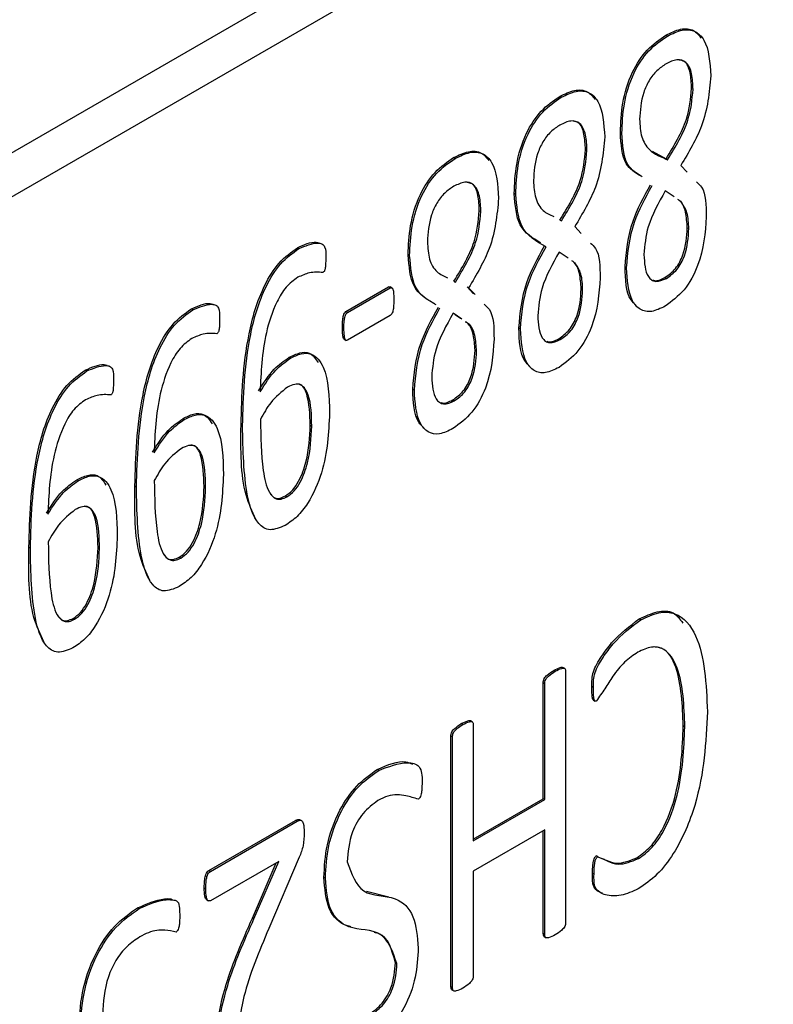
# Model space of a CAD drawing. Header units: inches. Extents: x 0 to 5766, y -2164 to 1330.
# Tile 12 of 210: x 465 to 479, y 940 to 958. Entities that reach past the tile are written whole.
import ezdxf

# ---------------------------------------------------------------- set-up
doc = ezdxf.new("R2010")
doc.units = ezdxf.units.IN
doc.header["$MEASUREMENT"] = 0

msp = doc.modelspace()

# ---------------------------------------------------------------- linework, layer by layer
at = {"color": 7, "linetype": 'Continuous', "lineweight": 25}
for p, q in [((542.225, 1000.477), (386.661, 910.694)), ((542.932, 1000.069), (387.368, 910.286)), ((476.68, 957.788), (476.651, 957.805)), ((477.129, 956.816), (477.157, 956.8)), ((474.708, 956.651), (474.68, 956.667)), ((475.835, 955.983), (475.806, 956)), ((472.737, 955.513), (472.709, 955.529)), ((475.158, 955.679), (475.186, 955.662)), ((476.4, 955.652), (476.655, 955.507)), ((476.655, 955.507), (476.684, 955.491)), ((476.93, 955.385), (477.05, 955.258)), ((473.863, 954.846), (473.835, 954.862)), ((476.805, 954.801), (476.64, 954.911)), ((473.186, 954.541), (473.215, 954.525)), ((474.684, 954.369), (474.712, 954.353)), ((474.959, 954.247), (475.079, 954.121)), ((477.049, 954.226), (477.077, 954.21)), ((469.836, 953.839), (469.808, 953.855)), ((471.892, 953.708), (471.864, 953.724)), ((474.834, 953.663), (474.669, 953.773)), ((475.921, 953.482), (475.893, 953.499)), ((472.713, 953.232), (472.741, 953.215)), ((476.634, 953.301), (476.662, 953.284)), ((470.709, 952.668), (471.501, 953.125)), ((470.737, 952.651), (471.529, 953.109)), ((471.529, 953.109), (471.501, 953.125)), ((471.567, 953.108), (471.531, 953.128)), ((472.959, 953.126), (473.079, 953)), ((472.988, 953.11), (473.108, 952.983)), ((475.078, 953.088), (475.106, 953.072)), ((467.865, 952.701), (467.837, 952.717)), ((470.737, 952.651), (470.709, 952.668)), ((472.863, 952.525), (472.698, 952.636)), ((472.834, 952.542), (472.739, 952.606)), ((471.529, 952.595), (470.737, 952.138)), ((470.671, 952.355), (470.643, 952.371)), ((473.95, 952.345), (473.922, 952.361)), ((470.677, 952.153), (470.712, 952.132)), ((474.663, 952.163), (474.691, 952.147)), ((473.107, 951.951), (473.135, 951.934)), ((469.678, 951.8), (469.649, 951.816)), ((465.894, 951.564), (465.866, 951.58)), ((471.979, 951.207), (471.951, 951.223)), ((472.692, 951.025), (472.72, 951.009)), ((467.706, 950.662), (467.678, 950.678)), ((468.788, 950.544), (468.76, 950.56)), ((470.045, 950.556), (470.073, 950.54)), ((465.735, 949.524), (465.707, 949.541)), ((466.817, 949.406), (466.789, 949.423)), ((468.074, 949.418), (468.102, 949.402)), ((469.583, 949.242), (469.611, 949.226)), ((464.846, 948.269), (464.818, 948.285)), ((466.103, 948.281), (466.131, 948.264)), ((467.612, 948.105), (467.64, 948.088)), ((465.641, 946.967), (465.669, 946.951)), ((476.185, 946.939), (476.157, 946.956)), ((474.773, 946.035), (474.738, 946.056)), ((474.596, 945.984), (474.568, 946.001)), ((474.79, 945.977), (474.79, 941.317)), ((474.374, 943.616), (474.374, 945.769)), ((474.402, 945.753), (474.374, 945.769)), ((474.402, 943.6), (474.402, 945.753)), ((475.305, 945.685), (475.277, 945.701)), ((475.305, 945.448), (475.34, 945.428)), ((472.88, 944.994), (472.851, 945.01)), ((473.055, 945.045), (473.02, 945.065)), ((473.073, 944.986), (473.073, 942.832)), ((477.004, 944.951), (476.976, 944.967)), ((472.659, 940.119), (472.659, 944.779)), ((472.687, 944.763), (472.659, 944.779)), ((472.687, 940.103), (472.687, 944.763)), ((471.32, 944.142), (471.291, 944.159)), ((473.073, 942.865), (474.374, 943.616)), ((473.073, 942.832), (474.402, 943.6)), ((474.402, 943.6), (474.374, 943.616)), ((468.161, 942.281), (469.774, 943.212)), ((468.19, 942.265), (469.803, 943.196)), ((469.803, 943.196), (469.774, 943.212)), ((469.888, 943.205), (469.853, 943.225)), ((474.402, 943.037), (473.073, 942.27)), ((474.374, 941.109), (474.374, 943.021)), ((474.402, 941.093), (474.402, 943.037)), ((475.386, 942.535), (475.358, 942.552)), ((469.462, 942.451), (468.192, 941.718)), ((468.972, 941.398), (469.415, 942.424)), ((469, 941.382), (469.462, 942.451)), ((469.841, 942.528), (469.275, 941.203)), ((476.142, 942.502), (476.113, 942.519)), ((468.19, 942.265), (468.161, 942.281)), ((473.073, 942.27), (473.073, 940.326)), ((475.317, 942.21), (475.289, 942.226)), ((470.327, 942.137), (470.299, 942.153)), ((468.104, 941.937), (468.076, 941.954)), ((471.093, 941.897), (471.505, 941.793)), ((468.122, 941.737), (468.157, 941.716)), ((466.866, 941.572), (466.838, 941.588)), ((469, 941.382), (468.972, 941.398)), ((474.402, 941.093), (474.374, 941.109)), ((474.391, 941.052), (474.427, 941.031)), ((471.655, 940.551), (471.627, 940.568)), ((472.687, 940.103), (472.659, 940.119)), ((472.677, 940.062), (472.713, 940.042))]:
    msp.add_line(p, q, dxfattribs=at)
for points, knots in [([(476.651, 957.805), (476.744, 957.85), (476.929, 957.94), (477.171, 957.92), (477.264, 957.804), (477.307, 957.75)], [0, 0, 0, 0, 0.349304, 0.697776, 1, 1, 1, 1]), ([(476.68, 957.788), (476.773, 957.834), (476.959, 957.925), (477.206, 957.897), (477.447, 957.65), (477.471, 957.298), (477.487, 957.051)], [0, 0, 0, 0, 0.187191, 0.373937, 0.56091, 1, 1, 1, 1]), ([(475.806, 956), (475.814, 956.177), (475.828, 956.531), (475.986, 957.081), (476.295, 957.562), (476.533, 957.724), (476.651, 957.805)], [0, 0, 0, 0, 0.281168, 0.561025, 0.780179, 1, 1, 1, 1]), ([(475.835, 955.983), (475.842, 956.161), (475.856, 956.514), (476.014, 957.065), (476.323, 957.546), (476.561, 957.707), (476.68, 957.788)], [0, 0, 0, 0, 0.281168, 0.561025, 0.780179, 1, 1, 1, 1]), ([(476.655, 957.272), (476.597, 957.234), (476.482, 957.158), (476.33, 956.964), (476.189, 956.638), (476.174, 956.405), (476.164, 956.241)], [0, 0, 0, 0, 0.187128, 0.373925, 0.561028, 1, 1, 1, 1]), ([(477.157, 956.8), (477.153, 956.899), (477.145, 957.097), (477.05, 957.312), (476.863, 957.373), (476.724, 957.306), (476.655, 957.272)], [0, 0, 0, 0, 0.280926, 0.56058, 0.779913, 1, 1, 1, 1]), ([(477.129, 956.816), (477.124, 956.914), (477.114, 957.108), (477.04, 957.317), (476.934, 957.336), (476.901, 957.342)], [0, 0, 0, 0, 0.411208, 0.820554, 1, 1, 1, 1]), ([(477.487, 957.051), (477.458, 956.739), (477.405, 956.182), (477.075, 955.629), (476.93, 955.385)], [0, 0, 0, 0, 0.558475, 1, 1, 1, 1]), ([(476.655, 955.507), (476.804, 955.752), (477.071, 956.19), (477.111, 956.625), (477.129, 956.816)], [0, 0, 0, 0, 0.5603381, 1, 1, 1, 1]), ([(473.835, 954.862), (473.842, 955.039), (473.857, 955.393), (474.015, 955.944), (474.324, 956.424), (474.561, 956.586), (474.68, 956.667)], [0, 0, 0, 0, 0.281168, 0.561025, 0.780179, 1, 1, 1, 1]), ([(473.863, 954.846), (473.871, 955.023), (473.885, 955.377), (474.043, 955.927), (474.352, 956.408), (474.59, 956.57), (474.708, 956.651)], [0, 0, 0, 0, 0.281168, 0.561025, 0.780179, 1, 1, 1, 1]), ([(474.68, 956.667), (474.773, 956.712), (474.958, 956.802), (475.2, 956.782), (475.293, 956.666), (475.336, 956.612)], [0, 0, 0, 0, 0.349317, 0.697777, 1, 1, 1, 1]), ([(474.708, 956.651), (474.802, 956.696), (474.988, 956.787), (475.235, 956.759), (475.476, 956.512), (475.499, 956.16), (475.516, 955.913)], [0, 0, 0, 0, 0.187197, 0.373936, 0.560913, 1, 1, 1, 1]), ([(476.684, 955.491), (476.833, 955.736), (477.099, 956.174), (477.139, 956.609), (477.157, 956.8)], [0, 0, 0, 0, 0.5603381, 1, 1, 1, 1]), ([(474.683, 956.134), (474.626, 956.096), (474.511, 956.021), (474.359, 955.826), (474.218, 955.5), (474.203, 955.267), (474.193, 955.104)], [0, 0, 0, 0, 0.1871175, 0.3739252, 0.5610289, 1, 1, 1, 1]), ([(475.186, 955.662), (475.182, 955.761), (475.174, 955.959), (475.079, 956.174), (474.892, 956.236), (474.753, 956.168), (474.683, 956.134)], [0, 0, 0, 0, 0.280927, 0.560581, 0.779913, 1, 1, 1, 1]), ([(475.158, 955.679), (475.153, 955.776), (475.143, 955.97), (475.069, 956.18), (474.963, 956.199), (474.93, 956.204)], [0, 0, 0, 0, 0.411214, 0.820565, 1, 1, 1, 1]), ([(476.164, 956.241), (476.17, 956.127), (476.184, 955.899), (476.361, 955.621), (476.561, 955.54), (476.684, 955.491)], [0, 0, 0, 0, 0.2799173, 0.5595103, 1, 1, 1, 1]), ([(475.516, 955.913), (475.487, 955.602), (475.434, 955.044), (475.104, 954.491), (474.959, 954.247)], [0, 0, 0, 0, 0.558472, 1, 1, 1, 1]), ([(476.182, 955.188), (476.08, 955.251), (475.843, 955.397), (475.82, 955.78), (475.806, 956)], [0, 0, 0, 0, 0.427448, 1, 1, 1, 1]), ([(476.21, 955.172), (476.109, 955.234), (475.872, 955.38), (475.848, 955.764), (475.835, 955.983)], [0, 0, 0, 0, 0.427448, 1, 1, 1, 1]), ([(471.864, 953.724), (471.871, 953.902), (471.886, 954.256), (472.044, 954.806), (472.353, 955.287), (472.59, 955.448), (472.709, 955.529)], [0, 0, 0, 0, 0.281167, 0.561025, 0.780179, 1, 1, 1, 1]), ([(472.709, 955.529), (472.802, 955.574), (472.987, 955.664), (473.229, 955.645), (473.322, 955.529), (473.365, 955.475)], [0, 0, 0, 0, 0.34931, 0.697769, 1, 1, 1, 1]), ([(472.737, 955.513), (472.83, 955.559), (473.017, 955.65), (473.263, 955.622), (473.505, 955.375), (473.528, 955.022), (473.545, 954.775)], [0, 0, 0, 0, 0.187195, 0.373934, 0.560911, 1, 1, 1, 1]), ([(474.684, 954.369), (474.833, 954.615), (475.099, 955.052), (475.14, 955.487), (475.158, 955.679)], [0, 0, 0, 0, 0.5603381, 1, 1, 1, 1]), ([(474.712, 954.353), (474.862, 954.598), (475.128, 955.036), (475.168, 955.471), (475.186, 955.662)], [0, 0, 0, 0, 0.5603381, 1, 1, 1, 1]), ([(471.892, 953.708), (471.9, 953.885), (471.914, 954.239), (472.072, 954.79), (472.381, 955.27), (472.618, 955.432), (472.737, 955.513)], [0, 0, 0, 0, 0.281167, 0.561025, 0.780179, 1, 1, 1, 1]), ([(472.712, 954.996), (472.655, 954.958), (472.54, 954.883), (472.388, 954.688), (472.247, 954.363), (472.232, 954.129), (472.221, 953.966)], [0, 0, 0, 0, 0.187123, 0.373921, 0.561028, 1, 1, 1, 1]), ([(473.215, 954.525), (473.211, 954.624), (473.202, 954.821), (473.108, 955.037), (472.921, 955.098), (472.782, 955.03), (472.712, 954.996)], [0, 0, 0, 0, 0.280925, 0.560578, 0.779914, 1, 1, 1, 1]), ([(473.186, 954.541), (473.182, 954.638), (473.172, 954.832), (473.098, 955.042), (472.992, 955.061), (472.959, 955.067)], [0, 0, 0, 0, 0.411208, 0.820554, 1, 1, 1, 1]), ([(474.193, 955.104), (474.2, 954.99), (474.214, 954.763), (474.353, 954.529), (474.499, 954.465), (474.569, 954.435)], [0, 0, 0, 0, 0.343738, 0.687084, 1, 1, 1, 1]), ([(475.893, 953.499), (475.918, 953.781), (475.962, 954.286), (476.243, 954.8), (476.367, 955.026)], [0, 0, 0, 0, 0.55923, 1, 1, 1, 1]), ([(475.921, 953.482), (475.946, 953.765), (475.99, 954.27), (476.272, 954.784), (476.396, 955.01)], [0, 0, 0, 0, 0.55923, 1, 1, 1, 1]), ([(477.22, 955.079), (477.254, 955.049), (477.398, 954.921), (477.4, 954.643), (477.402, 954.431)], [0, 0, 0, 0, 0.236799, 1, 1, 1, 1]), ([(474.329, 953.947), (474.178, 954.033), (473.888, 954.199), (473.852, 954.647), (473.835, 954.862)], [0, 0, 0, 0, 0.519331, 1, 1, 1, 1]), ([(474.425, 953.872), (474.245, 953.971), (473.925, 954.147), (473.882, 954.632), (473.863, 954.846)], [0, 0, 0, 0, 0.559492, 1, 1, 1, 1]), ([(476.64, 954.911), (476.515, 954.687), (476.292, 954.288), (476.258, 953.899), (476.244, 953.728)], [0, 0, 0, 0, 0.559744, 1, 1, 1, 1]), ([(473.545, 954.775), (473.515, 954.464), (473.463, 953.907), (473.133, 953.354), (472.988, 953.11)], [0, 0, 0, 0, 0.558475, 1, 1, 1, 1]), ([(477.049, 954.226), (477.043, 954.326), (477.03, 954.526), (476.955, 954.701), (476.883, 954.746), (476.873, 954.752)], [0, 0, 0, 0, 0.4653952, 0.9302122, 1, 1, 1, 1]), ([(477.077, 954.21), (477.073, 954.313), (477.064, 954.519), (476.974, 954.651), (476.929, 954.717)], [0, 0, 0, 0, 0.500311, 1, 1, 1, 1]), ([(472.713, 953.232), (472.862, 953.477), (473.128, 953.915), (473.169, 954.35), (473.186, 954.541)], [0, 0, 0, 0, 0.5603381, 1, 1, 1, 1]), ([(472.741, 953.215), (472.89, 953.461), (473.157, 953.898), (473.197, 954.333), (473.215, 954.525)], [0, 0, 0, 0, 0.5603381, 1, 1, 1, 1]), ([(477.402, 954.431), (477.382, 954.134), (477.352, 953.689), (477.008, 953.039), (476.761, 952.858), (476.638, 952.768)], [0, 0, 0, 0, 0.500195, 0.750277, 1, 1, 1, 1]), ([(476.634, 953.301), (476.703, 953.35), (476.807, 953.423), (476.912, 953.589), (477.027, 953.852), (477.039, 954.06), (477.049, 954.226)], [0, 0, 0, 0, 0.24937, 0.375039, 0.501012, 1, 1, 1, 1]), ([(476.662, 953.284), (476.732, 953.333), (476.836, 953.407), (476.941, 953.573), (477.056, 953.835), (477.068, 954.043), (477.077, 954.21)], [0, 0, 0, 0, 0.24937, 0.375039, 0.501012, 1, 1, 1, 1]), ([(469.808, 953.855), (469.931, 953.911), (470.077, 953.977), (470.194, 953.951), (470.212, 953.947)], [0, 0, 0, 0, 0.847248, 1, 1, 1, 1]), ([(469.836, 953.839), (469.957, 953.889), (470.108, 953.952), (470.266, 953.935), (470.337, 953.857), (470.335, 953.748), (470.333, 953.675)], [0, 0, 0, 0, 0.499255, 0.624833, 0.749139, 1, 1, 1, 1]), ([(472.221, 953.966), (472.228, 953.852), (472.243, 953.625), (472.382, 953.391), (472.528, 953.327), (472.598, 953.297)], [0, 0, 0, 0, 0.343736, 0.687078, 1, 1, 1, 1]), ([(473.922, 952.361), (473.946, 952.644), (473.991, 953.149), (474.272, 953.662), (474.396, 953.889)], [0, 0, 0, 0, 0.559229, 1, 1, 1, 1]), ([(475.249, 953.941), (475.283, 953.911), (475.427, 953.783), (475.429, 953.505), (475.43, 953.294)], [0, 0, 0, 0, 0.236792, 1, 1, 1, 1]), ([(468.76, 950.56), (468.775, 951.111), (468.799, 951.937), (469.097, 953.01), (469.454, 953.602), (469.69, 953.771), (469.808, 953.855)], [0, 0, 0, 0, 0.501117, 0.750706, 0.875512, 1, 1, 1, 1]), ([(468.788, 950.544), (468.804, 951.095), (468.827, 951.921), (469.126, 952.994), (469.482, 953.585), (469.718, 953.754), (469.836, 953.839)], [0, 0, 0, 0, 0.501117, 0.750706, 0.875512, 1, 1, 1, 1]), ([(472.358, 952.81), (472.207, 952.896), (471.917, 953.061), (471.881, 953.509), (471.864, 953.724)], [0, 0, 0, 0, 0.519332, 1, 1, 1, 1]), ([(472.386, 952.793), (472.235, 952.879), (471.945, 953.045), (471.91, 953.493), (471.892, 953.708)], [0, 0, 0, 0, 0.519332, 1, 1, 1, 1]), ([(473.95, 952.345), (473.975, 952.627), (474.019, 953.132), (474.3, 953.646), (474.425, 953.872)], [0, 0, 0, 0, 0.559229, 1, 1, 1, 1]), ([(474.669, 953.773), (474.544, 953.55), (474.321, 953.15), (474.287, 952.762), (474.272, 952.591)], [0, 0, 0, 0, 0.559744, 1, 1, 1, 1]), ([(476.244, 953.728), (476.253, 953.573), (476.266, 953.379), (476.383, 953.252), (476.49, 953.21), (476.593, 953.255), (476.662, 953.284)], [0, 0, 0, 0, 0.499143, 0.62502, 0.750768, 1, 1, 1, 1]), ([(470.333, 953.675), (470.333, 953.629), (470.333, 953.559), (470.325, 953.48), (470.317, 953.441), (470.308, 953.422), (470.295, 953.404), (470.285, 953.397), (470.28, 953.394)], [0, 0, 0, 0, 0.50006, 0.750013, 0.812711, 0.87499, 0.937611, 1, 1, 1, 1]), ([(475.078, 953.088), (475.071, 953.188), (475.059, 953.388), (474.983, 953.563), (474.912, 953.609), (474.902, 953.614)], [0, 0, 0, 0, 0.465396, 0.930224, 1, 1, 1, 1]), ([(475.106, 953.072), (475.102, 953.175), (475.093, 953.381), (475.003, 953.514), (474.958, 953.58)], [0, 0, 0, 0, 0.500305, 1, 1, 1, 1]), ([(470.28, 953.394), (470.199, 953.4), (470.053, 953.411), (469.888, 953.338), (469.815, 953.305)], [0, 0, 0, 0, 0.560329, 1, 1, 1, 1]), ([(476.097, 952.784), (476.064, 952.816), (475.911, 952.964), (475.901, 953.263), (475.893, 953.499)], [0, 0, 0, 0, 0.215078, 1, 1, 1, 1]), ([(476.638, 952.768), (476.553, 952.727), (476.382, 952.644), (476.164, 952.691), (475.956, 952.933), (475.936, 953.256), (475.921, 953.482)], [0, 0, 0, 0, 0.186882, 0.373491, 0.560545, 1, 1, 1, 1]), ([(469.815, 953.305), (469.739, 953.25), (469.588, 953.14), (469.364, 952.758), (469.153, 952.072), (469.13, 951.537), (469.115, 951.179)], [0, 0, 0, 0, 0.124577, 0.249392, 0.499034, 1, 1, 1, 1]), ([(475.43, 953.294), (475.411, 952.997), (475.381, 952.551), (475.036, 951.901), (474.79, 951.721), (474.667, 951.63)], [0, 0, 0, 0, 0.500195, 0.750278, 1, 1, 1, 1]), ([(476.411, 953.255), (476.42, 953.251), (476.48, 953.226), (476.563, 953.266), (476.634, 953.301)], [0, 0, 0, 0, 0.145945, 1, 1, 1, 1]), ([(471.501, 953.125), (471.512, 953.129), (471.526, 953.134), (471.533, 953.126), (471.534, 953.124)], [0, 0, 0, 0, 0.834313, 1, 1, 1, 1]), ([(471.529, 953.109), (471.54, 953.111), (471.561, 953.117), (471.584, 953.087), (471.595, 953.009), (471.597, 952.938), (471.598, 952.89)], [0, 0, 0, 0, 0.125201, 0.249189, 0.500454, 1, 1, 1, 1]), ([(474.663, 952.163), (474.732, 952.212), (474.836, 952.286), (474.941, 952.452), (475.056, 952.714), (475.068, 952.922), (475.078, 953.088)], [0, 0, 0, 0, 0.24937, 0.375039, 0.501012, 1, 1, 1, 1]), ([(474.691, 952.147), (474.76, 952.196), (474.864, 952.269), (474.969, 952.435), (475.084, 952.698), (475.096, 952.906), (475.106, 953.072)], [0, 0, 0, 0, 0.24937, 0.375039, 0.501012, 1, 1, 1, 1]), ([(467.837, 952.717), (467.96, 952.773), (468.106, 952.84), (468.223, 952.813), (468.241, 952.809)], [0, 0, 0, 0, 0.847248, 1, 1, 1, 1]), ([(467.865, 952.701), (467.986, 952.751), (468.137, 952.814), (468.294, 952.798), (468.366, 952.719), (468.363, 952.61), (468.362, 952.538)], [0, 0, 0, 0, 0.499257, 0.624836, 0.749138, 1, 1, 1, 1]), ([(471.598, 952.89), (471.597, 952.842), (471.596, 952.769), (471.584, 952.679), (471.56, 952.623), (471.54, 952.604), (471.529, 952.595)], [0, 0, 0, 0, 0.499626, 0.750698, 0.87476, 1, 1, 1, 1]), ([(473.278, 952.804), (473.312, 952.773), (473.456, 952.645), (473.458, 952.368), (473.459, 952.156)], [0, 0, 0, 0, 0.236792, 1, 1, 1, 1]), ([(466.789, 949.423), (466.804, 949.974), (466.827, 950.8), (467.126, 951.872), (467.483, 952.464), (467.719, 952.633), (467.837, 952.717)], [0, 0, 0, 0, 0.501116, 0.750705, 0.875511, 1, 1, 1, 1]), ([(466.817, 949.406), (466.833, 949.957), (466.856, 950.783), (467.154, 951.856), (467.511, 952.448), (467.747, 952.617), (467.865, 952.701)], [0, 0, 0, 0, 0.501116, 0.750705, 0.875511, 1, 1, 1, 1]), ([(470.643, 952.371), (470.643, 952.42), (470.644, 952.492), (470.657, 952.582), (470.678, 952.639), (470.699, 952.658), (470.709, 952.668)], [0, 0, 0, 0, 0.4997635, 0.7505506, 0.8751594, 1, 1, 1, 1]), ([(470.671, 952.355), (470.671, 952.403), (470.672, 952.476), (470.685, 952.566), (470.707, 952.623), (470.727, 952.642), (470.737, 952.651)], [0, 0, 0, 0, 0.4997635, 0.7505506, 0.8751594, 1, 1, 1, 1]), ([(471.951, 951.223), (471.975, 951.506), (472.019, 952.011), (472.301, 952.525), (472.425, 952.751)], [0, 0, 0, 0, 0.559232, 1, 1, 1, 1]), ([(471.979, 951.207), (472.004, 951.49), (472.048, 951.995), (472.329, 952.508), (472.453, 952.735)], [0, 0, 0, 0, 0.559232, 1, 1, 1, 1]), ([(472.698, 952.636), (472.573, 952.412), (472.349, 952.012), (472.316, 951.624), (472.301, 951.453)], [0, 0, 0, 0, 0.559745, 1, 1, 1, 1]), ([(468.362, 952.538), (468.362, 952.491), (468.361, 952.421), (468.354, 952.342), (468.346, 952.303), (468.337, 952.284), (468.324, 952.266), (468.314, 952.259), (468.309, 952.256)], [0, 0, 0, 0, 0.500061, 0.750015, 0.812714, 0.874993, 0.937632, 1, 1, 1, 1]), ([(473.107, 951.951), (473.1, 952.051), (473.087, 952.251), (473.012, 952.426), (472.94, 952.471), (472.931, 952.477)], [0, 0, 0, 0, 0.465396, 0.930224, 1, 1, 1, 1]), ([(473.135, 951.934), (473.129, 952.035), (473.116, 952.236), (473.033, 952.418), (472.951, 952.467), (472.932, 952.479)], [0, 0, 0, 0, 0.435576, 0.870619, 1, 1, 1, 1]), ([(474.272, 952.591), (474.282, 952.435), (474.295, 952.241), (474.412, 952.114), (474.519, 952.072), (474.622, 952.117), (474.691, 952.147)], [0, 0, 0, 0, 0.499143, 0.62502, 0.750768, 1, 1, 1, 1]), ([(468.309, 952.256), (468.228, 952.262), (468.082, 952.274), (467.917, 952.2), (467.844, 952.168)], [0, 0, 0, 0, 0.560339, 1, 1, 1, 1]), ([(470.68, 952.151), (470.674, 952.157), (470.657, 952.176), (470.646, 952.255), (470.644, 952.325), (470.643, 952.371)], [0, 0, 0, 0, 0.138726, 0.425798, 1, 1, 1, 1]), ([(470.737, 952.138), (470.732, 952.135), (470.721, 952.13), (470.704, 952.134), (470.687, 952.162), (470.674, 952.237), (470.672, 952.308), (470.671, 952.355)], [0, 0, 0, 0, 0.062481, 0.125173, 0.249598, 0.499715, 1, 1, 1, 1]), ([(474.126, 951.646), (474.093, 951.678), (473.939, 951.826), (473.929, 952.126), (473.922, 952.361)], [0, 0, 0, 0, 0.215079, 1, 1, 1, 1]), ([(474.667, 951.63), (474.582, 951.589), (474.411, 951.506), (474.193, 951.553), (473.985, 951.795), (473.964, 952.118), (473.95, 952.345)], [0, 0, 0, 0, 0.186882, 0.373491, 0.560546, 1, 1, 1, 1]), ([(467.844, 952.168), (467.768, 952.113), (467.617, 952.002), (467.393, 951.621), (467.182, 950.935), (467.159, 950.399), (467.143, 950.041)], [0, 0, 0, 0, 0.124577, 0.249392, 0.499034, 1, 1, 1, 1]), ([(473.459, 952.156), (473.439, 951.859), (473.41, 951.413), (473.065, 950.763), (472.819, 950.583), (472.696, 950.493)], [0, 0, 0, 0, 0.500197, 0.75028, 1, 1, 1, 1]), ([(474.44, 952.117), (474.449, 952.113), (474.509, 952.088), (474.592, 952.129), (474.663, 952.163)], [0, 0, 0, 0, 0.145945, 1, 1, 1, 1]), ([(469.649, 951.816), (469.717, 951.849), (469.851, 951.916), (470.067, 951.915), (470.146, 951.791), (470.192, 951.719)], [0, 0, 0, 0, 0.293136, 0.5855593, 1, 1, 1, 1]), ([(469.678, 951.8), (469.745, 951.834), (469.881, 951.901), (470.125, 951.891), (470.384, 951.555), (470.396, 951.089), (470.403, 950.778)], [0, 0, 0, 0, 0.125442, 0.250579, 0.499355, 1, 1, 1, 1]), ([(472.692, 951.025), (472.761, 951.074), (472.865, 951.148), (472.97, 951.314), (473.085, 951.576), (473.097, 951.784), (473.107, 951.951)], [0, 0, 0, 0, 0.249369, 0.375043, 0.501016, 1, 1, 1, 1]), ([(472.72, 951.009), (472.789, 951.058), (472.893, 951.132), (472.998, 951.298), (473.113, 951.56), (473.125, 951.768), (473.135, 951.934)], [0, 0, 0, 0, 0.249369, 0.375043, 0.501016, 1, 1, 1, 1]), ([(465.866, 951.58), (465.989, 951.636), (466.135, 951.702), (466.252, 951.676), (466.27, 951.672)], [0, 0, 0, 0, 0.847257, 1, 1, 1, 1]), ([(469.086, 951.195), (469.178, 951.34), (469.341, 951.599), (469.555, 951.75), (469.649, 951.816)], [0, 0, 0, 0, 0.560632, 1, 1, 1, 1]), ([(469.115, 951.179), (469.206, 951.324), (469.37, 951.583), (469.584, 951.734), (469.678, 951.8)], [0, 0, 0, 0, 0.560632, 1, 1, 1, 1]), ([(464.818, 948.285), (464.833, 948.836), (464.856, 949.662), (465.155, 950.735), (465.511, 951.326), (465.748, 951.495), (465.866, 951.58)], [0, 0, 0, 0, 0.501117, 0.750705, 0.875511, 1, 1, 1, 1]), ([(464.846, 948.269), (464.861, 948.82), (464.885, 949.646), (465.183, 950.718), (465.54, 951.31), (465.776, 951.479), (465.894, 951.564)], [0, 0, 0, 0, 0.501117, 0.750705, 0.875511, 1, 1, 1, 1]), ([(465.894, 951.564), (466.015, 951.614), (466.166, 951.677), (466.323, 951.66), (466.395, 951.582), (466.392, 951.473), (466.391, 951.4)], [0, 0, 0, 0, 0.499257, 0.624836, 0.749138, 1, 1, 1, 1]), ([(466.391, 951.4), (466.391, 951.353), (466.39, 951.284), (466.383, 951.204), (466.375, 951.166), (466.366, 951.146), (466.353, 951.128), (466.343, 951.122), (466.338, 951.118)], [0, 0, 0, 0, 0.500063, 0.750021, 0.812713, 0.874992, 0.937632, 1, 1, 1, 1]), ([(470.073, 950.54), (470.069, 950.746), (470.063, 951.054), (469.916, 951.306), (469.759, 951.329), (469.669, 951.285), (469.624, 951.263)], [0, 0, 0, 0, 0.501074, 0.749888, 0.874708, 1, 1, 1, 1]), ([(470.045, 950.556), (470.039, 950.757), (470.03, 951.058), (469.906, 951.317), (469.812, 951.323), (469.796, 951.324)], [0, 0, 0, 0, 0.625587, 0.93623, 1, 1, 1, 1]), ([(472.301, 951.453), (472.311, 951.298), (472.323, 951.103), (472.441, 950.977), (472.547, 950.935), (472.651, 950.979), (472.72, 951.009)], [0, 0, 0, 0, 0.499143, 0.625024, 0.750768, 1, 1, 1, 1]), ([(469.624, 951.263), (469.513, 951.176), (469.316, 951.02), (469.18, 950.773), (469.12, 950.664)], [0, 0, 0, 0, 0.557994, 1, 1, 1, 1]), ([(472.155, 950.509), (472.122, 950.54), (471.968, 950.688), (471.958, 950.988), (471.951, 951.223)], [0, 0, 0, 0, 0.215078, 1, 1, 1, 1]), ([(472.696, 950.493), (472.61, 950.451), (472.439, 950.369), (472.222, 950.416), (472.014, 950.658), (471.993, 950.981), (471.979, 951.207)], [0, 0, 0, 0, 0.186882, 0.373488, 0.560545, 1, 1, 1, 1]), ([(465.873, 951.03), (465.797, 950.975), (465.645, 950.865), (465.422, 950.483), (465.21, 949.797), (465.187, 949.261), (465.172, 948.904)], [0, 0, 0, 0, 0.124577, 0.249394, 0.499034, 1, 1, 1, 1]), ([(466.338, 951.118), (466.256, 951.125), (466.111, 951.136), (465.946, 951.062), (465.873, 951.03)], [0, 0, 0, 0, 0.560339, 1, 1, 1, 1]), ([(472.469, 950.979), (472.478, 950.976), (472.538, 950.951), (472.621, 950.991), (472.692, 951.025)], [0, 0, 0, 0, 0.145945, 1, 1, 1, 1]), ([(467.678, 950.678), (467.746, 950.712), (467.88, 950.779), (468.096, 950.778), (468.174, 950.654), (468.221, 950.581)], [0, 0, 0, 0, 0.293129, 0.585554, 1, 1, 1, 1]), ([(470.403, 950.778), (470.387, 950.418), (470.362, 949.879), (470.068, 949.183), (469.807, 948.845), (469.656, 948.745), (469.58, 948.695)], [0, 0, 0, 0, 0.5000832, 0.7495174, 0.8746871, 1, 1, 1, 1]), ([(467.115, 950.058), (467.207, 950.203), (467.37, 950.462), (467.584, 950.612), (467.678, 950.678)], [0, 0, 0, 0, 0.560632, 1, 1, 1, 1]), ([(467.143, 950.041), (467.235, 950.187), (467.398, 950.445), (467.612, 950.596), (467.706, 950.662)], [0, 0, 0, 0, 0.560632, 1, 1, 1, 1]), ([(467.706, 950.662), (467.774, 950.696), (467.91, 950.764), (468.153, 950.753), (468.413, 950.417), (468.425, 949.951), (468.432, 949.64)], [0, 0, 0, 0, 0.125439, 0.250577, 0.499353, 1, 1, 1, 1]), ([(469.12, 950.664), (469.126, 950.341), (469.134, 949.856), (469.237, 949.348), (469.379, 949.187), (469.504, 949.174), (469.576, 949.209), (469.611, 949.226)], [0, 0, 0, 0, 0.500839, 0.750701, 0.875013, 0.93751, 1, 1, 1, 1]), ([(469.037, 948.808), (468.969, 948.953), (468.746, 949.428), (468.754, 950.096), (468.76, 950.56)], [0, 0, 0, 0, 0.305037, 1, 1, 1, 1]), ([(469.58, 948.695), (469.481, 948.653), (469.283, 948.57), (469.007, 948.766), (468.808, 949.42), (468.796, 950.094), (468.788, 950.544)], [0, 0, 0, 0, 0.124144, 0.248676, 0.498434, 1, 1, 1, 1]), ([(469.583, 949.242), (469.63, 949.275), (469.724, 949.341), (469.872, 949.57), (470.02, 950), (470.035, 950.333), (470.045, 950.556)], [0, 0, 0, 0, 0.124825, 0.249744, 0.499345, 1, 1, 1, 1]), ([(469.611, 949.226), (469.658, 949.259), (469.752, 949.325), (469.9, 949.554), (470.048, 949.983), (470.063, 950.317), (470.073, 950.54)], [0, 0, 0, 0, 0.124825, 0.249744, 0.499345, 1, 1, 1, 1]), ([(467.653, 950.125), (467.542, 950.038), (467.345, 949.883), (467.209, 949.636), (467.149, 949.527)], [0, 0, 0, 0, 0.557994, 1, 1, 1, 1]), ([(468.102, 949.402), (468.098, 949.608), (468.092, 949.917), (467.945, 950.169), (467.788, 950.192), (467.698, 950.147), (467.653, 950.125)], [0, 0, 0, 0, 0.501072, 0.749888, 0.8747038, 1, 1, 1, 1]), ([(468.074, 949.418), (468.068, 949.619), (468.059, 949.92), (467.935, 950.18), (467.841, 950.185), (467.825, 950.186)], [0, 0, 0, 0, 0.625588, 0.936235, 1, 1, 1, 1]), ([(465.144, 948.92), (465.236, 949.065), (465.399, 949.324), (465.613, 949.475), (465.707, 949.541)], [0, 0, 0, 0, 0.560632, 1, 1, 1, 1]), ([(465.172, 948.904), (465.264, 949.049), (465.427, 949.308), (465.641, 949.458), (465.735, 949.524)], [0, 0, 0, 0, 0.560632, 1, 1, 1, 1]), ([(465.707, 949.541), (465.774, 949.574), (465.909, 949.641), (466.124, 949.64), (466.203, 949.516), (466.25, 949.444)], [0, 0, 0, 0, 0.293131, 0.585556, 1, 1, 1, 1]), ([(465.735, 949.524), (465.803, 949.558), (465.939, 949.626), (466.182, 949.615), (466.442, 949.279), (466.453, 948.814), (466.461, 948.503)], [0, 0, 0, 0, 0.125439, 0.250577, 0.499353, 1, 1, 1, 1]), ([(467.149, 949.527), (467.154, 949.203), (467.162, 948.718), (467.266, 948.211), (467.408, 948.049), (467.533, 948.036), (467.604, 948.071), (467.64, 948.088)], [0, 0, 0, 0, 0.5008404, 0.7507031, 0.8750134, 0.937513, 1, 1, 1, 1]), ([(468.432, 949.64), (468.416, 949.28), (468.391, 948.741), (468.096, 948.046), (467.835, 947.707), (467.685, 947.607), (467.609, 947.557)], [0, 0, 0, 0, 0.500084, 0.74952, 0.87469, 1, 1, 1, 1]), ([(467.066, 947.671), (466.998, 947.816), (466.775, 948.29), (466.783, 948.958), (466.789, 949.423)], [0, 0, 0, 0, 0.305038, 1, 1, 1, 1]), ([(467.609, 947.557), (467.51, 947.515), (467.312, 947.433), (467.036, 947.628), (466.837, 948.283), (466.825, 948.956), (466.817, 949.406)], [0, 0, 0, 0, 0.124144, 0.248676, 0.498435, 1, 1, 1, 1]), ([(467.612, 948.105), (467.659, 948.137), (467.753, 948.204), (467.901, 948.433), (468.048, 948.862), (468.064, 949.196), (468.074, 949.418)], [0, 0, 0, 0, 0.1248249, 0.2497437, 0.4993462, 1, 1, 1, 1]), ([(467.64, 948.088), (467.687, 948.121), (467.781, 948.187), (467.929, 948.416), (468.077, 948.846), (468.092, 949.179), (468.102, 949.402)], [0, 0, 0, 0, 0.1248249, 0.2497437, 0.4993462, 1, 1, 1, 1]), ([(469.311, 949.277), (469.333, 949.249), (469.374, 949.196), (469.477, 949.191), (469.548, 949.225), (469.583, 949.242)], [0, 0, 0, 0, 0.368186, 0.68411, 1, 1, 1, 1]), ([(465.681, 948.988), (465.571, 948.901), (465.374, 948.745), (465.238, 948.498), (465.178, 948.389)], [0, 0, 0, 0, 0.557994, 1, 1, 1, 1]), ([(466.131, 948.264), (466.127, 948.47), (466.121, 948.779), (465.974, 949.031), (465.817, 949.054), (465.726, 949.01), (465.681, 948.988)], [0, 0, 0, 0, 0.501072, 0.749888, 0.8747038, 1, 1, 1, 1]), ([(466.103, 948.281), (466.097, 948.482), (466.088, 948.783), (465.964, 949.042), (465.869, 949.048), (465.853, 949.049)], [0, 0, 0, 0, 0.625585, 0.93623, 1, 1, 1, 1]), ([(466.461, 948.503), (466.444, 948.143), (466.42, 947.603), (466.125, 946.908), (465.864, 946.569), (465.713, 946.469), (465.638, 946.419)], [0, 0, 0, 0, 0.500084, 0.74952, 0.87469, 1, 1, 1, 1]), ([(465.095, 946.533), (465.027, 946.678), (464.804, 947.153), (464.812, 947.821), (464.818, 948.285)], [0, 0, 0, 0, 0.305037, 1, 1, 1, 1]), ([(465.638, 946.419), (465.539, 946.378), (465.341, 946.295), (465.065, 946.49), (464.866, 947.145), (464.854, 947.819), (464.846, 948.269)], [0, 0, 0, 0, 0.124144, 0.248677, 0.498435, 1, 1, 1, 1]), ([(465.178, 948.389), (465.183, 948.065), (465.191, 947.58), (465.295, 947.073), (465.437, 946.911), (465.562, 946.899), (465.633, 946.933), (465.669, 946.951)], [0, 0, 0, 0, 0.5008404, 0.7507031, 0.8750134, 0.937513, 1, 1, 1, 1]), ([(465.641, 946.967), (465.688, 947), (465.782, 947.066), (465.93, 947.295), (466.077, 947.725), (466.092, 948.058), (466.103, 948.281)], [0, 0, 0, 0, 0.124825, 0.249744, 0.499345, 1, 1, 1, 1]), ([(465.669, 946.951), (465.716, 946.984), (465.81, 947.05), (465.958, 947.279), (466.105, 947.708), (466.121, 948.042), (466.131, 948.264)], [0, 0, 0, 0, 0.124825, 0.249744, 0.499345, 1, 1, 1, 1]), ([(467.34, 948.139), (467.362, 948.111), (467.403, 948.059), (467.506, 948.054), (467.576, 948.088), (467.612, 948.105)], [0, 0, 0, 0, 0.3681865, 0.6841251, 1, 1, 1, 1]), ([(476.157, 946.956), (476.269, 947.008), (476.494, 947.113), (476.803, 947.11), (476.913, 946.953), (476.966, 946.878)], [0, 0, 0, 0, 0.3426963, 0.6851768, 1, 1, 1, 1]), ([(465.369, 947.002), (465.391, 946.974), (465.432, 946.921), (465.534, 946.916), (465.605, 946.95), (465.641, 946.967)], [0, 0, 0, 0, 0.3681865, 0.6841251, 1, 1, 1, 1]), ([(475.277, 945.701), (475.277, 945.791), (475.277, 945.973), (475.456, 946.262), (475.722, 946.632), (475.978, 946.822), (476.157, 946.956)], [0, 0, 0, 0, 0.186629, 0.373449, 0.561253, 1, 1, 1, 1]), ([(475.305, 945.685), (475.305, 945.775), (475.306, 945.956), (475.485, 946.246), (475.751, 946.616), (476.006, 946.806), (476.185, 946.939)], [0, 0, 0, 0, 0.186629, 0.373449, 0.561253, 1, 1, 1, 1]), ([(476.185, 946.939), (476.298, 946.993), (476.525, 947.101), (476.927, 947.066), (477.368, 946.518), (477.401, 945.746), (477.424, 945.231)], [0, 0, 0, 0, 0.1253442, 0.2506095, 0.4998478, 1, 1, 1, 1]), ([(477.004, 944.951), (476.99, 945.342), (476.97, 945.928), (476.682, 946.396), (476.39, 946.459), (476.217, 946.378), (476.131, 946.338)], [0, 0, 0, 0, 0.500632, 0.749869, 0.874889, 1, 1, 1, 1]), ([(476.976, 944.967), (476.96, 945.352), (476.936, 945.928), (476.672, 946.416), (476.468, 946.433), (476.413, 946.438)], [0, 0, 0, 0, 0.595204, 0.891524, 1, 1, 1, 1]), ([(476.131, 946.338), (476.048, 946.282), (475.881, 946.17), (475.675, 945.915), (475.518, 945.659), (475.415, 945.509), (475.364, 945.434)], [0, 0, 0, 0, 0.280291, 0.561195, 0.782215, 1, 1, 1, 1]), ([(474.568, 946.001), (474.609, 946.021), (474.66, 946.045), (474.72, 946.061), (474.734, 946.055), (474.74, 946.052)], [0, 0, 0, 0, 0.68733, 0.859991, 1, 1, 1, 1]), ([(474.596, 945.984), (474.637, 946.005), (474.689, 946.031), (474.749, 946.044), (474.776, 946.038), (474.789, 946.012), (474.79, 945.988), (474.79, 945.977)], [0, 0, 0, 0, 0.499441, 0.624903, 0.749868, 0.874633, 1, 1, 1, 1]), ([(474.374, 945.769), (474.375, 945.781), (474.375, 945.806), (474.389, 945.847), (474.415, 945.884), (474.474, 945.94), (474.526, 945.974), (474.568, 946.001)], [0, 0, 0, 0, 0.125375, 0.250148, 0.375091, 0.500564, 1, 1, 1, 1]), ([(474.402, 945.753), (474.403, 945.765), (474.404, 945.789), (474.417, 945.831), (474.443, 945.868), (474.503, 945.924), (474.554, 945.957), (474.596, 945.984)], [0, 0, 0, 0, 0.125375, 0.250148, 0.375091, 0.500564, 1, 1, 1, 1]), ([(475.309, 945.447), (475.308, 945.447), (475.297, 945.45), (475.287, 945.487), (475.278, 945.57), (475.277, 945.648), (475.277, 945.701)], [0, 0, 0, 0, 0.015744, 0.155399, 0.436853, 1, 1, 1, 1]), ([(475.364, 945.434), (475.358, 945.431), (475.347, 945.425), (475.329, 945.432), (475.315, 945.468), (475.307, 945.555), (475.306, 945.633), (475.305, 945.685)], [0, 0, 0, 0, 0.062378, 0.125108, 0.249245, 0.499427, 1, 1, 1, 1]), ([(477.424, 945.231), (477.396, 944.665), (477.355, 943.816), (476.903, 942.72), (476.495, 942.184), (476.258, 942.021), (476.14, 941.939)], [0, 0, 0, 0, 0.500018, 0.749521, 0.874763, 1, 1, 1, 1]), ([(472.659, 944.779), (472.659, 944.791), (472.66, 944.816), (472.674, 944.857), (472.7, 944.894), (472.759, 944.949), (472.81, 944.983), (472.851, 945.01)], [0, 0, 0, 0, 0.125167, 0.25038, 0.375199, 0.500611, 1, 1, 1, 1]), ([(472.687, 944.763), (472.688, 944.775), (472.689, 944.799), (472.703, 944.841), (472.728, 944.877), (472.787, 944.933), (472.839, 944.967), (472.88, 944.994)], [0, 0, 0, 0, 0.125167, 0.25038, 0.375199, 0.500611, 1, 1, 1, 1]), ([(472.851, 945.01), (472.893, 945.03), (472.944, 945.056), (473.003, 945.071), (473.017, 945.065), (473.023, 945.062)], [0, 0, 0, 0, 0.690918, 0.864626, 1, 1, 1, 1]), ([(472.88, 944.994), (472.921, 945.015), (472.973, 945.041), (473.033, 945.054), (473.058, 945.047), (473.072, 945.021), (473.073, 944.997), (473.073, 944.986)], [0, 0, 0, 0, 0.499365, 0.624914, 0.749923, 0.874586, 1, 1, 1, 1]), ([(476.113, 942.519), (476.201, 942.581), (476.375, 942.707), (476.657, 943.128), (476.934, 943.934), (476.959, 944.554), (476.976, 944.967)], [0, 0, 0, 0, 0.1247606, 0.2498134, 0.4994398, 1, 1, 1, 1]), ([(476.142, 942.502), (476.229, 942.565), (476.404, 942.691), (476.685, 943.111), (476.962, 943.917), (476.987, 944.537), (477.004, 944.951)], [0, 0, 0, 0, 0.1247606, 0.2498134, 0.4994398, 1, 1, 1, 1]), ([(471.291, 944.159), (471.482, 944.244), (471.726, 944.353), (471.904, 944.275), (471.942, 944.258)], [0, 0, 0, 0, 0.781536, 1, 1, 1, 1]), ([(471.32, 944.142), (471.501, 944.212), (471.773, 944.316), (472.059, 944.263), (472.123, 944.092), (472.123, 943.985), (472.123, 943.931)], [0, 0, 0, 0, 0.498377, 0.749112, 0.874082, 1, 1, 1, 1]), ([(470.299, 942.153), (470.31, 942.352), (470.331, 942.749), (470.548, 943.364), (470.897, 943.883), (471.16, 944.067), (471.291, 944.159)], [0, 0, 0, 0, 0.280795, 0.560485, 0.780146, 1, 1, 1, 1]), ([(470.327, 942.137), (470.338, 942.336), (470.359, 942.732), (470.576, 943.347), (470.925, 943.866), (471.188, 944.05), (471.32, 944.142)], [0, 0, 0, 0, 0.280795, 0.560485, 0.780146, 1, 1, 1, 1]), ([(472.123, 943.931), (472.122, 943.878), (472.121, 943.797), (472.108, 943.697), (472.088, 943.643), (472.069, 943.616), (472.057, 943.608), (472.051, 943.604)], [0, 0, 0, 0, 0.5003408, 0.7503968, 0.8748443, 0.9374575, 1, 1, 1, 1]), ([(472.051, 943.604), (471.976, 943.629), (471.851, 943.669), (471.664, 943.694), (471.489, 943.678), (471.364, 943.613), (471.301, 943.58)], [0, 0, 0, 0, 0.338341, 0.559098, 0.779469, 1, 1, 1, 1]), ([(471.301, 943.58), (471.206, 943.51), (471.016, 943.37), (470.769, 942.921), (470.747, 942.624), (470.733, 942.442)], [0, 0, 0, 0, 0.280028, 0.560145, 1, 1, 1, 1]), ([(469.774, 943.212), (469.787, 943.219), (469.813, 943.232), (469.842, 943.233), (469.853, 943.223), (469.855, 943.221)], [0, 0, 0, 0, 0.43402, 0.865328, 1, 1, 1, 1]), ([(469.803, 943.196), (469.816, 943.203), (469.842, 943.216), (469.877, 943.214), (469.903, 943.194), (469.93, 943.124), (469.931, 943.049), (469.932, 942.989)], [0, 0, 0, 0, 0.12528, 0.249778, 0.374831, 0.500301, 1, 1, 1, 1]), ([(469.932, 942.989), (469.931, 942.907), (469.931, 942.761), (469.869, 942.599), (469.841, 942.528)], [0, 0, 0, 0, 0.559701, 1, 1, 1, 1]), ([(475.289, 942.226), (475.289, 942.279), (475.289, 942.358), (475.307, 942.459), (475.323, 942.511), (475.341, 942.539), (475.352, 942.548), (475.358, 942.552)], [0, 0, 0, 0, 0.500285, 0.750105, 0.874853, 0.937458, 1, 1, 1, 1]), ([(470.733, 942.442), (470.811, 942.222), (470.968, 941.772), (471.621, 941.847), (472.003, 941.468), (472.035, 941.049), (472.051, 940.84)], [0, 0, 0, 0, 0.273576, 0.557359, 0.778382, 1, 1, 1, 1]), ([(475.317, 942.21), (475.317, 942.263), (475.317, 942.342), (475.335, 942.442), (475.351, 942.494), (475.369, 942.523), (475.38, 942.531), (475.386, 942.535)], [0, 0, 0, 0, 0.500285, 0.750105, 0.874853, 0.937458, 1, 1, 1, 1]), ([(475.386, 942.535), (475.447, 942.509), (475.571, 942.457), (475.798, 942.363), (476.011, 942.45), (476.142, 942.502)], [0, 0, 0, 0, 0.27926, 0.561462, 1, 1, 1, 1]), ([(475.467, 942.505), (475.492, 942.495), (475.58, 942.458), (475.769, 942.379), (475.983, 942.466), (476.113, 942.519)], [0, 0, 0, 0, 0.136792, 0.474776, 1, 1, 1, 1]), ([(468.076, 941.954), (468.077, 942.008), (468.08, 942.089), (468.098, 942.191), (468.127, 942.253), (468.15, 942.272), (468.161, 942.281)], [0, 0, 0, 0, 0.50083, 0.751201, 0.876076, 1, 1, 1, 1]), ([(468.104, 941.937), (468.106, 941.992), (468.108, 942.073), (468.126, 942.174), (468.155, 942.236), (468.178, 942.255), (468.19, 942.265)], [0, 0, 0, 0, 0.50083, 0.751201, 0.876076, 1, 1, 1, 1]), ([(475.472, 941.859), (475.445, 941.869), (475.383, 941.893), (475.285, 941.988), (475.287, 942.136), (475.289, 942.226)], [0, 0, 0, 0, 0.21712, 0.521509, 1, 1, 1, 1]), ([(476.14, 941.939), (476.031, 941.891), (475.814, 941.795), (475.574, 941.806), (475.421, 941.87), (475.313, 941.971), (475.315, 942.119), (475.317, 942.21)], [0, 0, 0, 0, 0.279828, 0.559762, 0.683375, 0.806481, 1, 1, 1, 1]), ([(470.801, 941.236), (470.779, 941.241), (470.604, 941.28), (470.348, 941.529), (470.315, 941.945), (470.299, 942.153)], [0, 0, 0, 0, 0.0671923, 0.5328918, 1, 1, 1, 1]), ([(471.655, 940.551), (471.578, 940.771), (471.419, 941.22), (470.77, 941.147), (470.376, 941.509), (470.343, 941.927), (470.327, 942.137)], [0, 0, 0, 0, 0.2737277, 0.5575403, 0.7784361, 1, 1, 1, 1]), ([(468.126, 941.736), (468.121, 941.739), (468.1, 941.752), (468.079, 941.827), (468.077, 941.903), (468.076, 941.954)], [0, 0, 0, 0, 0.102303, 0.4012, 1, 1, 1, 1]), ([(468.192, 941.718), (468.182, 941.716), (468.16, 941.71), (468.131, 941.736), (468.106, 941.809), (468.105, 941.886), (468.104, 941.937)], [0, 0, 0, 0, 0.123264, 0.24878, 0.498907, 1, 1, 1, 1]), ([(466.838, 941.588), (467.008, 941.661), (467.221, 941.751), (467.43, 941.762), (467.473, 941.745), (467.483, 941.742)], [0, 0, 0, 0, 0.753055, 0.942735, 1, 1, 1, 1]), ([(466.866, 941.572), (467.039, 941.649), (467.256, 941.746), (467.48, 941.738), (467.596, 941.722), (467.62, 941.58), (467.62, 941.483), (467.62, 941.433)], [0, 0, 0, 0, 0.499163, 0.624892, 0.74974, 0.874327, 1, 1, 1, 1]), ([(465.748, 939.328), (465.759, 939.55), (465.779, 939.995), (466.004, 940.686), (466.394, 941.277), (466.69, 941.485), (466.838, 941.588)], [0, 0, 0, 0, 0.280967, 0.560644, 0.780213, 1, 1, 1, 1]), ([(465.777, 939.311), (465.787, 939.534), (465.807, 939.978), (466.032, 940.67), (466.422, 941.261), (466.718, 941.468), (466.866, 941.572)], [0, 0, 0, 0, 0.280967, 0.560644, 0.780213, 1, 1, 1, 1]), ([(467.62, 941.433), (467.62, 941.385), (467.621, 941.313), (467.604, 941.221), (467.587, 941.173), (467.57, 941.147), (467.56, 941.14), (467.554, 941.137)], [0, 0, 0, 0, 0.500324, 0.749865, 0.874858, 0.937426, 1, 1, 1, 1]), ([(468.209, 938.644), (468.269, 939.147), (468.376, 940.048), (468.789, 940.984), (468.972, 941.398)], [0, 0, 0, 0, 0.557781, 1, 1, 1, 1]), ([(468.238, 938.628), (468.297, 939.13), (468.404, 940.032), (468.817, 940.968), (469, 941.382)], [0, 0, 0, 0, 0.557781, 1, 1, 1, 1]), ([(474.79, 941.317), (474.79, 941.305), (474.789, 941.28), (474.775, 941.238), (474.748, 941.202), (474.69, 941.145), (474.638, 941.111), (474.596, 941.085)], [0, 0, 0, 0, 0.125231, 0.250074, 0.374966, 0.500308, 1, 1, 1, 1]), ([(467.554, 941.137), (467.486, 941.152), (467.372, 941.177), (467.198, 941.171), (467.041, 941.134), (466.932, 941.076), (466.878, 941.046)], [0, 0, 0, 0, 0.339012, 0.559421, 0.779638, 1, 1, 1, 1]), ([(469.275, 941.203), (469.095, 940.776), (468.774, 940.016), (468.704, 939.298), (468.673, 938.983)], [0, 0, 0, 0, 0.560983, 1, 1, 1, 1]), ([(471.627, 940.568), (471.562, 940.806), (471.487, 941.079), (471.266, 941.122), (471.237, 941.128)], [0, 0, 0, 0, 0.872115, 1, 1, 1, 1]), ([(474.395, 941.051), (474.394, 941.051), (474.384, 941.053), (474.376, 941.075), (474.375, 941.098), (474.374, 941.109)], [0, 0, 0, 0, 0.074466, 0.536621, 1, 1, 1, 1]), ([(474.596, 941.085), (474.554, 941.063), (474.502, 941.036), (474.444, 941.027), (474.418, 941.032), (474.404, 941.058), (474.403, 941.081), (474.402, 941.093)], [0, 0, 0, 0, 0.4997231, 0.6250148, 0.749945, 0.8748072, 1, 1, 1, 1]), ([(466.878, 941.046), (466.797, 940.993), (466.637, 940.887), (466.425, 940.617), (466.22, 940.163), (466.201, 939.837), (466.188, 939.609)], [0, 0, 0, 0, 0.187231, 0.373906, 0.560945, 1, 1, 1, 1]), ([(472.051, 940.84), (472.042, 940.663), (472.024, 940.31), (471.831, 939.759), (471.514, 939.302), (471.281, 939.138), (471.164, 939.056)], [0, 0, 0, 0, 0.280829, 0.560434, 0.780032, 1, 1, 1, 1]), ([(471.15, 939.616), (471.23, 939.674), (471.389, 939.789), (471.597, 940.166), (471.616, 940.415), (471.627, 940.568)], [0, 0, 0, 0, 0.279769, 0.55968, 1, 1, 1, 1]), ([(471.178, 939.6), (471.258, 939.658), (471.418, 939.773), (471.626, 940.15), (471.644, 940.399), (471.655, 940.551)], [0, 0, 0, 0, 0.279769, 0.55968, 1, 1, 1, 1]), ([(473.073, 940.326), (473.073, 940.314), (473.072, 940.289), (473.058, 940.247), (473.032, 940.211), (472.973, 940.154), (472.921, 940.121), (472.88, 940.094)], [0, 0, 0, 0, 0.125265, 0.250035, 0.374996, 0.500404, 1, 1, 1, 1]), ([(472.682, 940.061), (472.68, 940.062), (472.67, 940.064), (472.661, 940.085), (472.66, 940.108), (472.659, 940.119)], [0, 0, 0, 0, 0.089456, 0.545348, 1, 1, 1, 1]), ([(472.88, 940.094), (472.839, 940.073), (472.787, 940.046), (472.729, 940.037), (472.703, 940.044), (472.689, 940.068), (472.688, 940.091), (472.687, 940.103)], [0, 0, 0, 0, 0.499643, 0.624931, 0.749707, 0.875024, 1, 1, 1, 1])]:
    msp.add_open_spline(points, degree=3, knots=knots, dxfattribs=at)

doc.saveas('drawing.dxf')
